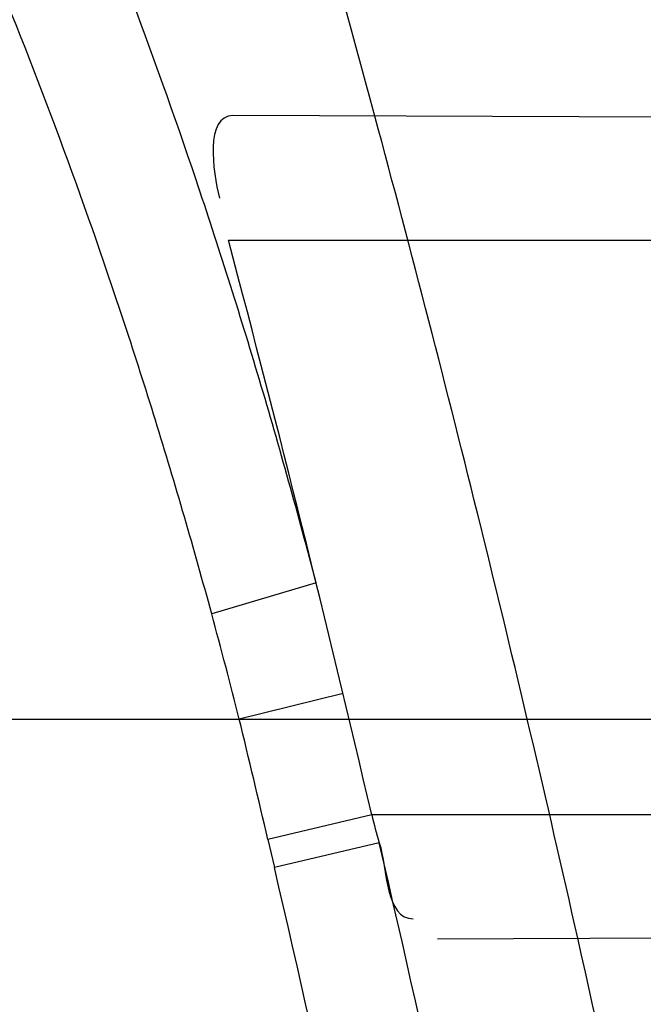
# Model space of a CAD drawing. Header units: millimetres. Extents: x 0 to 297, y 0 to 210.
# Tile 106 of 256: x 145.2056 to 145.217, y 93.2774 to 93.2954. Entities that reach past the tile are written whole.
import ezdxf

# ---------------------------------------------------------------- set-up
doc = ezdxf.new("R2010")
doc.units = ezdxf.units.MM
doc.header["$LTSCALE"] = 16.335
doc.layers.get('0').update_dxf_attribs({"linetype": 'CONTINUOUS'})
for name, color, linetype in [('01_GLOBAL', 7, 'CONTINUOUS'), ('INTFCLR_1', 7, 'CONTINUOUS'), ('INTFCLR_144815', 7, 'CONTINUOUS')]:
    doc.layers.add(name, color=color, linetype=linetype)

msp = doc.modelspace()

# ---------------------------------------------------------------- linework, layer by layer
at = {"color": 7, "linetype": 'Continuous'}
msp.add_circle((145.8748034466, 92.1344639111), 2.66, dxfattribs=at)
at = {"color": 9, "linetype": 'Continuous'}
msp.add_arc((145.8748034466, 92.1344639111), 2.6259090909, 92.9674534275, 177.0325465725, dxfattribs=at)
at = {"layer": '01_GLOBAL', "color": 7, "linetype": 'Continuous'}
msp.add_circle((145.8748034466, 92.1344639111), 2.695, dxfattribs=at)
at = {"layer": 'INTFCLR_1', "color": 9, "linetype": 'Continuous'}
for p, q in [((145.2338381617, 93.2936033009), (145.2095157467, 93.2936882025)), ((145.2094353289, 93.29140961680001), (145.2343878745, 93.29140961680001)), ((145.2110378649, 93.2851468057), (145.209127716, 93.2845830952)), ((145.2115300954, 93.28312386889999), (145.2096322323, 93.2826596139)), ((144.8526077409, 93.2826596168), (145.2232446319, 93.2826596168)), ((145.2120547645, 93.2809096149), (145.2101564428, 93.28045810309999)), ((145.2368313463, 93.2809096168), (145.212054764, 93.2809096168)), ((145.2101564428, 93.28045810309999), (145.2102754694, 93.2799454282)), ((145.2121924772, 93.2803983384), (145.2102754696, 93.2799454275)), ((145.2132580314, 93.2786440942), (145.237300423, 93.2787280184))]:
    msp.add_line(p, q, dxfattribs=at)
at = {"layer": 'INTFCLR_1', "color": 6, "linetype": 'Continuous'}
for centre, radius, start, end in [((144.8596077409, 93.1986596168), 0.4224162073, 270, 90.00000002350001), ((144.8596077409, 93.1986596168), 0.4014439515, 270, 90.00000002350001), ((144.8596077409, 93.1986596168), 0.3650864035, 12.6566595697, 15.0858372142), ((144.8600062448, 93.19866082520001), 0.3615287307, 13.1501060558, 14.8652191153), ((145.2197125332, 93.282698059), 0.0078638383, 193.1455975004, 197.0042349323)]:
    msp.add_arc(centre, radius, start, end, dxfattribs=at)
at = {"layer": 'INTFCLR_1', "color": 9, "linetype": 'Continuous'}
for centre, radius, start, end in [((144.8596077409, 93.1986596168), 0.3650864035, 15.0858372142, 18.3537618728), ((145.1060645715, 93.2565224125), 0.1068148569, 14.1638873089, 15.2305644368), ((144.8610076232, 93.1984840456), 0.358642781, 13.2127445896, 13.5742858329), ((144.8615444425, 93.1986455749), 0.3600521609, 9.3512678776, 13.1239320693), ((144.8615209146, 93.19864553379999), 0.3581053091, 9.3500012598, 13.12215427), ((144.8596077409, 93.1986596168), 0.3650864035, 9.4580410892, 12.6566595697)]:
    msp.add_arc(centre, radius, start, end, dxfattribs=at)
for points, knots in [([(145.235167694, 93.06803805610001), (145.2359987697, 93.0702994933), (145.2376274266, 93.07486591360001), (145.2407305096, 93.0841265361), (145.2457654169, 93.10074899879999), (145.2504341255, 93.12025903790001), (145.2535169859, 93.1376959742), (145.2548129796, 93.1465996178), (145.2554818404, 93.15174935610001), (145.2570256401, 93.1646779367), (145.2586297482, 93.1867687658), (145.2583725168, 93.2128320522), (145.2571603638, 93.229722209), (145.2563978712, 93.2375211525), (145.2558364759, 93.24270819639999), (145.2541019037, 93.2567080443), (145.2501634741, 93.279125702), (145.2444881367, 93.3010123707), (145.2404287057, 93.31400265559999), (145.2389019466, 93.3186491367), (145.2365792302, 93.32549362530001), (145.2313391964, 93.3398030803), (145.2222901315, 93.3608048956), (145.211984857, 93.38064637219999), (145.2048007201, 93.3928589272), (145.2014430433, 93.39829523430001), (145.1992124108, 93.401838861), (145.1931796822, 93.4111586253), (145.1830706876, 93.4254621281), (145.1690288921, 93.44287479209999), (145.1571354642, 93.4559268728), (145.1488272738, 93.46426968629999), (145.1442335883, 93.4686868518), (145.1378598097, 93.47464399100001), (145.1289384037, 93.4824441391), (145.1192814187, 93.4900126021), (145.1131582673, 93.4943666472), (145.1101748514, 93.49636902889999), (145.1077179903, 93.4979464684), (145.1055301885, 93.4992630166), (145.1036031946, 93.50027403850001), (145.1025200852, 93.5007770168), (145.1016575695, 93.50108464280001), (145.1010609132, 93.5012239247), (145.1005598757, 93.50114822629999), (145.1004622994, 93.50067669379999), (145.1007027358, 93.5001554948), (145.1011202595, 93.49943321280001), (145.1017948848, 93.49852402), (145.1026939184, 93.4974154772), (145.1038249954, 93.4961153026), (145.1051758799, 93.49462279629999), (145.106740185, 93.4929397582), (145.1092045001, 93.4903307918), (145.1127127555, 93.4866635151), (145.1192604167, 93.47979277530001), (145.126411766, 93.4720844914), (145.1329263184, 93.4647171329), (145.1369531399, 93.4600323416), (145.143428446, 93.4523417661), (145.1533417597, 93.43987882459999), (145.1663378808, 93.4217466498), (145.175744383, 93.40694421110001), (145.1819029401, 93.3964078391), (145.1860815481, 93.3889972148), (145.1932904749, 93.3754706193), (145.2029180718, 93.35504416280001), (145.209559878, 93.3380139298), (145.212649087, 93.3291841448)], [0, 0, 0, 0, 0.0103790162, 0.0208837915, 0.0420711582, 0.08518389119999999, 0.1071959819, 0.1183353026, 0.1239410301, 0.1295663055, 0.1744258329, 0.2192337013, 0.2417180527, 0.2473539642, 0.2529903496, 0.2641931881, 0.3081223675, 0.3509244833, 0.3614867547, 0.3667496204, 0.3719934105, 0.3926231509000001, 0.4323812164, 0.470412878, 0.488854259, 0.4934078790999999, 0.4979383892, 0.5068921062, 0.5412323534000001, 0.5733304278, 0.6031976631, 0.6172528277, 0.6240454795, 0.630650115, 0.6548352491, 0.6750685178, 0.6834752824, 0.6871962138, 0.6905460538, 0.6960524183, 0.6981915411, 0.6999110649, 0.7012078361, 0.7020914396, 0.7026255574, 0.7031007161, 0.7038824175, 0.7050749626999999, 0.7066970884, 0.7087489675, 0.7112252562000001, 0.7141187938, 0.7174211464, 0.7211233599, 0.729578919, 0.7392839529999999, 0.762009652, 0.7748693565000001, 0.7816473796, 0.7886214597, 0.8181786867, 0.8502212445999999, 0.8846823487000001, 0.8936821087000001, 0.9027944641, 0.9213301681, 0.9597016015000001, 1, 1, 1, 1]), ([(145.1053256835, 93.4996596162), (145.1058354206, 93.4996595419), (145.1084302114, 93.49863302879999), (145.1114097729, 93.4968905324), (145.114679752, 93.49483322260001), (145.1177098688, 93.4928362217), (145.1239326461, 93.4884975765), (145.1337472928, 93.4809600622), (145.1428234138, 93.4731893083), (145.1493077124, 93.4672553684), (145.1539781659, 93.46285851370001), (145.1624222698, 93.4545580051), (145.1745124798, 93.4415729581), (145.1887911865, 93.4242473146), (145.1990766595, 93.4100090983), (145.2052148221, 93.400731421), (145.2074832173, 93.39720574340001), (145.2108964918, 93.3917990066), (145.2181971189, 93.3796576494), (145.2286731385, 93.3599279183), (145.2378781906, 93.33903206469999), (145.2432089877, 93.32479281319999), (145.2455710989, 93.31798419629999), (145.247123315, 93.31336339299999), (145.2512489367, 93.30044977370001), (145.2570185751, 93.2786891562), (145.2610247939, 93.2563880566), (145.262788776, 93.2424626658), (145.2633595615, 93.2373043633), (145.2641347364, 93.22954935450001), (145.2653671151, 93.21275432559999), (145.2656287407, 93.1868333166), (145.2639975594, 93.16486546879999), (145.2624282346, 93.15201095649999), (145.2617481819, 93.1468896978), (145.2604303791, 93.1380345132), (145.2572949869, 93.120689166), (145.2525471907, 93.10128539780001), (145.2474296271, 93.08475977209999), (145.2442749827, 93.0755508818), (145.2426192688, 93.07100993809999), (145.2417743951, 93.0687611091)], [0, 0, 0, 0, 0.0031306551, 0.0166311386, 0.0214593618, 0.0268204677, 0.03892666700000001, 0.0680356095, 0.1027865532, 0.1122690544, 0.1220182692, 0.1421808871, 0.1849821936, 0.2309157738, 0.2799873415, 0.2927705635, 0.2992370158, 0.3057352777, 0.3320402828, 0.3862318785, 0.4428084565, 0.4721382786, 0.4795908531, 0.487069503, 0.5020757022, 0.562848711, 0.6251729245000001, 0.641061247, 0.6490543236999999, 0.6570463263, 0.6889269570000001, 0.7524525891, 0.8160592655, 0.8240370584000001, 0.8319876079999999, 0.8477879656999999, 0.8790177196, 0.9402188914, 0.9703170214, 0.9852457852, 1, 1, 1, 1]), ([(145.2110378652, 93.2851468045), (145.2107132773, 93.28639085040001), (145.2101956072, 93.28824641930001), (145.2094428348, 93.2906961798), (145.2082779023, 93.2942599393), (145.2063434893, 93.2993941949), (145.2040088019, 93.304301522), (145.2022864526, 93.30738193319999), (145.201120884, 93.3093393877), (145.1990158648, 93.3125516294), (145.195682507, 93.31673146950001), (145.1922143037, 93.3199679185), (145.1897525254, 93.3218437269), (145.1880758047, 93.3230187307), (145.1850309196, 93.3248957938), (145.1803315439, 93.3270862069), (145.1758397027, 93.32847468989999), (145.1727290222, 93.3292093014), (145.1705755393, 93.3296585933), (145.1666984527, 93.3303250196), (145.1609704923, 93.3309445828), (145.1551033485, 93.3312440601), (145.1508848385, 93.33134063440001), (145.1484082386, 93.33136940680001), (145.1446183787, 93.331389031), (145.1388781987, 93.3313360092), (145.1311612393, 93.3311718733), (145.1259826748, 93.3310322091), (145.1233763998, 93.3309550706)], [0, 0, 0, 0, 0.0346278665, 0.051871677, 0.0690216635, 0.135606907, 0.1994957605, 0.215141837, 0.2306514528, 0.2608466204, 0.3185308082, 0.3741944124, 0.3880448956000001, 0.4018755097, 0.4293241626, 0.4842905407, 0.5409817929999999, 0.5556132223, 0.5703744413, 0.6002237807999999, 0.6615312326, 0.7254044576, 0.7584008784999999, 0.7751754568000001, 0.7921112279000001, 0.8604747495, 0.9297738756, 1, 1, 1, 1]), ([(145.212649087, 93.3291841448), (145.2158606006, 93.32000478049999), (145.2216925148, 93.3011419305), (145.227244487, 93.2768964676), (145.2299856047, 93.2607035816), (145.2310878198, 93.25306455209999), (145.2317778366, 93.2479244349), (145.2334659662, 93.23376490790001), (145.2350886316, 93.2104154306), (145.2348602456, 93.1869830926), (145.2340091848, 93.1726576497), (145.2336200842, 93.16742997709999), (145.2329629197, 93.1596496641), (145.2311506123, 93.1430826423), (145.226931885, 93.1181043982), (145.2217743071, 93.0973620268), (145.21827327, 93.08545778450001), (145.2168531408, 93.08078963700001), (145.2142959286, 93.0727821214), (145.2088936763, 93.057325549), (145.2002622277, 93.03625645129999), (145.191382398, 93.0181651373), (145.1856550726, 93.0076054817), (145.1835773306, 93.0038810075), (145.1804900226, 92.9984473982), (145.1738400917, 92.9872483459), (145.1632874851, 92.971132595), (145.150351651, 92.9535411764), (145.1410235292, 92.94206533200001), (145.1356460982, 92.935766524), (145.133618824, 92.9334156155), (145.1301975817, 92.9295053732), (145.1238773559, 92.9224693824), (145.116999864, 92.9151404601), (145.1107938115, 92.9086516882), (145.1070749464, 92.9047482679), (145.1041227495, 92.9015610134), (145.102218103, 92.89935461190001), (145.1011689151, 92.89795985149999), (145.1007337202, 92.8972197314), (145.1004699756, 92.8966887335), (145.1005812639, 92.8959977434), (145.1020539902, 92.8962982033), (145.1036740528, 92.8970747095), (145.1066075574, 92.8986606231), (145.1094057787, 92.90044308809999), (145.1117034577, 92.9019742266), (145.1131778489, 92.902988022), (145.1156556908, 92.9047222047), (145.1196186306, 92.9076236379), (145.1251563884, 92.91192845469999), (145.1334349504, 92.9187409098), (145.1408444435, 92.92538609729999), (145.1473278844, 92.9316038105), (145.1519747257, 92.9361897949), (145.1603493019, 92.94482450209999), (145.1722854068, 92.9582894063), (145.1863008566, 92.9761921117), (145.1963364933, 92.9908581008), (145.2023017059, 93.0003963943), (145.2045040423, 93.0040202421), (145.2078179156, 93.0095804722), (145.2148947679, 93.0220651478), (145.2249952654, 93.0423300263), (145.2319439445, 93.0592659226), (145.2351676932, 93.0680380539)], [0, 0, 0, 0, 0.0419354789, 0.08505031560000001, 0.1071497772, 0.1127379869, 0.1183317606, 0.1295131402, 0.1742263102, 0.2191466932, 0.230445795, 0.2361065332, 0.241751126, 0.2641147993, 0.3079545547, 0.3508736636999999, 0.3561840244, 0.3614616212, 0.3719139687, 0.3924297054, 0.4320526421, 0.4700131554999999, 0.4792642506, 0.483852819, 0.4884035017, 0.5062126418, 0.5400088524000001, 0.5714206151, 0.6003317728, 0.6037560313, 0.6071340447, 0.6137178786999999, 0.6261602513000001, 0.6479155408, 0.6570536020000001, 0.6648783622, 0.6711643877, 0.6757843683, 0.6774462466, 0.6786751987, 0.6794900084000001, 0.6799813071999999, 0.6813020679, 0.6842478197, 0.6888651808, 0.6950795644, 0.6987591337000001, 0.70073729, 0.7027989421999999, 0.7117993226, 0.7219139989, 0.7330405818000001, 0.7580265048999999, 0.7648041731, 0.7717766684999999, 0.7861782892, 0.816667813, 0.8493175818, 0.8841610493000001, 0.8932352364, 0.8978283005, 0.9024468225, 0.9211469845, 0.9596997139, 1, 1, 1, 1]), ([(145.209127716, 93.2845830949), (145.2088054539, 93.2857686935), (145.2082915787, 93.2875368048), (145.2075456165, 93.28987044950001), (145.2063914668, 93.2932686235), (145.2044765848, 93.2981663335), (145.2021751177, 93.30284231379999), (145.2004808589, 93.3057782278), (145.1993330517, 93.3076469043), (145.1972592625, 93.3107173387), (145.1939810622, 93.3147146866), (145.1905859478, 93.31780843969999), (145.1881783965, 93.3196057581), (145.1865366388, 93.3207349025), (145.1835551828, 93.32254156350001), (145.1789624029, 93.32465709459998), (145.1745789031, 93.3260111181), (145.1715428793, 93.3267336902), (145.1694416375, 93.3271791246), (145.1656596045, 93.3278432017), (145.1600743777, 93.3284819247), (145.1543529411, 93.32881810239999), (145.1502395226, 93.328948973), (145.1478249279, 93.3289995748), (145.1441300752, 93.3290536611), (145.1385330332, 93.3290588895), (145.1310068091, 93.32898131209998), (145.1259556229, 93.32890172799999), (145.1234130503, 93.32885734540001)], [0, 0, 0, 0, 0.0341067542, 0.0511005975, 0.068008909, 0.1337310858, 0.1969343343, 0.2124407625, 0.2278215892, 0.257805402, 0.3152480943, 0.3708921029, 0.3847695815, 0.3986396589, 0.4261925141, 0.481455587, 0.5385040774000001, 0.553232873, 0.5680896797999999, 0.5981246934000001, 0.6597952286, 0.7240152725, 0.7571801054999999, 0.774039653, 0.7910593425, 0.8597607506, 0.9294066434, 1, 1, 1, 1]), ([(145.1053256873, 92.89765960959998), (145.1051880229, 92.89765962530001), (145.1048509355, 92.897726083), (145.1048682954, 92.89833203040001), (145.1052289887, 92.89895544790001), (145.1058526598, 92.8998820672), (145.1068032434, 92.9010353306), (145.1086356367, 92.9031125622), (145.110803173, 92.9053838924), (145.113215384, 92.90786955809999), (145.1159839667, 92.9106973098), (145.1217014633, 92.91652117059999), (145.1287122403, 92.92380461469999), (145.1351564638, 92.9308006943), (145.1386445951, 92.9346890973), (145.1407113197, 92.9370268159), (145.1461908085, 92.9432875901), (145.1556953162, 92.95469486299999), (145.1688811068, 92.972191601), (145.1796415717, 92.9882287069), (145.1864241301, 92.99937733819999), (145.1895721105, 93.0047852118), (145.1916900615, 93.00849100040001), (145.1975256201, 93.0189931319), (145.2065751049, 93.0369888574), (145.2153782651, 93.057964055), (145.2208882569, 93.0733543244), (145.2234958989, 93.0813260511), (145.2249438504, 93.0859728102), (145.2285119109, 93.09781736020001), (145.2337695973, 93.1184588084), (145.2380725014, 93.143329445), (145.2399207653, 93.159825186), (145.2405908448, 93.1675708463), (145.2409875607, 93.1727748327), (145.241855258, 93.1870348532), (145.2420882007, 93.2103641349), (145.2404334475, 93.2336088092), (145.2387124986, 93.2477021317), (145.238008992, 93.2528187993), (145.2368850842, 93.26042393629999), (145.2340893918, 93.2765480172), (145.2284266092, 93.3006887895), (145.222482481, 93.3194563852), (145.2192099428, 93.32858819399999)], [0, 0, 0, 0, 0.0008731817, 0.001718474, 0.0032338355, 0.0055641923, 0.008732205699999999, 0.0127298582, 0.0231213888, 0.0286463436, 0.0346993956, 0.04822263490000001, 0.0804125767, 0.0988155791, 0.1085508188, 0.1135449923, 0.1186070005, 0.1613231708, 0.2076862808, 0.2575123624, 0.2837454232, 0.2904461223, 0.2972015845, 0.3108183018, 0.3666504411, 0.4248609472, 0.4549769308, 0.4703146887, 0.4780576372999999, 0.4858477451, 0.5487776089, 0.6130123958, 0.6457680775, 0.6540347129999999, 0.6623246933, 0.6788711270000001, 0.74464742, 0.8101273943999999, 0.8265053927, 0.8346996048, 0.8428861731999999, 0.8752668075, 0.9384714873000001, 1, 1, 1, 1]), ([(145.2262257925, 93.283362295), (145.2259386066, 93.2845968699), (145.2252794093, 93.28702246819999), (145.2242508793, 93.2899776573), (145.2233119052, 93.29226164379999), (145.2223155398, 93.29445346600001), (145.2209505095, 93.2970503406), (145.2194059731, 93.2994822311), (145.2180794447, 93.3012885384), (145.2160836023, 93.30375558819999), (145.2138302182, 93.3059536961), (145.2113612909, 93.3077814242), (145.2097132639, 93.3088695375), (145.2067276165, 93.3105165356), (145.2035056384, 93.3116834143), (145.2006630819, 93.3123595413), (145.1987069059, 93.3127392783), (145.1951591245, 93.31320014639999), (145.1920721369, 93.3132709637), (145.1899989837, 93.31321404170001)], [0, 0, 0, 0, 0.0736783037, 0.1459642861, 0.18172594, 0.2171910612, 0.2858878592, 0.3520712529, 0.3844359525, 0.4161009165, 0.5365327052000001, 0.5657771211, 0.5946184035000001, 0.6512644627, 0.7636610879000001, 0.7922337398, 0.8211066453, 0.8794481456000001, 1, 1, 1, 1]), ([(145.2232446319, 93.2826596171), (145.2229590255, 93.28374565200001), (145.2223062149, 93.28588075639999), (145.2212944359, 93.2884732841), (145.2203751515, 93.2904774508), (145.2193969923, 93.2924067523), (145.2180584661, 93.29469376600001), (145.2165527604, 93.2968283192), (145.2152622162, 93.29841407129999), (145.2133050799, 93.3006018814), (145.2111104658, 93.3025354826), (145.2087304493, 93.3041365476), (145.2071293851, 93.3051011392), (145.2042227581, 93.3065657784), (145.2011135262, 93.3075989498), (145.1983731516, 93.308209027), (145.1964821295, 93.3085520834), (145.1930558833, 93.3089807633), (145.1900775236, 93.30906143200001), (145.1880752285, 93.3090264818)], [0, 0, 0, 0, 0.0701429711, 0.1392985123, 0.1736599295, 0.2078369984, 0.2743812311, 0.3389829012, 0.370778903, 0.4020358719, 0.5223382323, 0.5518983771, 0.5811774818, 0.6390375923, 0.7549036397, 0.7844765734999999, 0.8144030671, 0.8749126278, 1, 1, 1, 1])]:
    msp.add_open_spline(points, degree=3, knots=knots, dxfattribs=at)
at = {"layer": 'INTFCLR_1', "color": 6, "linetype": 'Continuous'}
for points, knots in [([(145.1350652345, 93.4996596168), (145.1342109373, 93.4996596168), (145.1357546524, 93.496718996), (145.1370803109, 93.4950968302), (145.1392467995, 93.49225027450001), (145.1419201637, 93.4890306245), (145.145337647, 93.4849215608), (145.149332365, 93.4801497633), (145.1536170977, 93.4749597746), (145.1578478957, 93.4697443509), (145.1617862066, 93.46477665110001), (145.1654017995, 93.46011427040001), (145.1686896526, 93.45577766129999), (145.1716611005, 93.4517737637), (145.1743369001, 93.4480934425), (145.176743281, 93.4447208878), (145.1789048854, 93.4416366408), (145.1808385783, 93.4388324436), (145.1825660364, 93.4362898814), (145.1841084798, 93.43398792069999), (145.185490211, 93.43189981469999), (145.1867189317, 93.4300221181), (145.1878098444, 93.42833769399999), (145.1887779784, 93.42682907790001), (145.1896459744, 93.4254651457), (145.1906214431, 93.4239206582), (145.191753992, 93.4221107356), (145.1928766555, 93.42029359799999), (145.1938510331, 93.4187005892), (145.1946912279, 93.4173162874), (145.1956155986, 93.415780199), (145.1966371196, 93.4140663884), (145.1977643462, 93.41215452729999), (145.1990081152, 93.4100186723), (145.2003754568, 93.4076384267), (145.201880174, 93.4049787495), (145.2035347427, 93.4020034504), (145.2053542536, 93.39866660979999), (145.2073580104, 93.3949100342), (145.2095596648, 93.3906775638), (145.2119715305, 93.3859042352), (145.214608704, 93.3805105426), (145.2174929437, 93.37438539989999), (145.220642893, 93.36739491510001), (145.2240752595, 93.35936816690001), (145.227802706, 93.35009965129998), (145.2318351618, 93.3392957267), (145.2361179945, 93.3267082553), (145.2403681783, 93.3126841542), (145.2442872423, 93.297814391), (145.2476657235, 93.2827730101), (145.2504753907, 93.2676905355), (145.2527156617, 93.25262667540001), (145.2543982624, 93.2375790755), (145.2555287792, 93.22258324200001), (145.256117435, 93.20762456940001), (145.2561708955, 93.1927266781), (145.2556951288, 93.17787585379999), (145.2546936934, 93.16307401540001), (145.2531693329, 93.1483330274), (145.2511191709, 93.1336232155), (145.2485428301, 93.1189642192), (145.2454275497, 93.1043242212), (145.2417708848, 93.0897217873), (145.2376203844, 93.07535951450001), (145.2332204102, 93.06193527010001), (145.2288852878, 93.0500177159), (145.2248596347, 93.0398394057), (145.2211587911, 93.03109336), (145.2177663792, 93.0235207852), (145.2146668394, 93.01692434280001), (145.2118379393, 93.01114230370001), (145.2092594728, 93.0060543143), (145.2069119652, 93.0015625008), (145.2047820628, 92.99759337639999), (145.2028538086, 92.9940827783), (145.2011073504, 92.9909675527), (145.1995253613, 92.98819559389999), (145.1980916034, 92.985722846), (145.1967959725, 92.9835200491), (145.1956290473, 92.9815607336), (145.1945782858, 92.97981554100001), (145.1936278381, 92.9782521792), (145.1927650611, 92.97684539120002), (145.1919665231, 92.9755535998), (145.1911689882, 92.97427311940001), (145.1903111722, 92.9729060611), (145.1893416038, 92.97137374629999), (145.1882509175, 92.9696663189), (145.1870226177, 92.9677633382), (145.1856376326, 92.96564257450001), (145.1840803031, 92.96328767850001), (145.1823329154, 92.9606826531), (145.1803729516, 92.95780619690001), (145.1781781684, 92.9546380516), (145.1757236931, 92.9511600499), (145.1729902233, 92.94736262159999), (145.1699514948, 92.94322961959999), (145.1665806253, 92.9387466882), (145.1628687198, 92.93392583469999), (145.1588145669, 92.9287817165), (145.1544498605, 92.9233761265), (145.149996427, 92.9179675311), (145.1458273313, 92.912982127), (145.1422457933, 92.9086810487), (145.1394492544, 92.9053205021), (145.1371773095, 92.9023512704), (145.1358081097, 92.9006787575), (145.134193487, 92.8976596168), (145.1350652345, 92.8976596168)], [0, 0, 0, 0, 0.0038604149, 0.007501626, 0.0124785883, 0.0188917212, 0.0268498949, 0.0364677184, 0.0470694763, 0.05724446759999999, 0.0668187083, 0.0757144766, 0.08390537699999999, 0.0914099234, 0.09824517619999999, 0.1044667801, 0.1101313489, 0.1152642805, 0.1198589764, 0.1240215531, 0.1277856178, 0.1311734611, 0.1341617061, 0.1368541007, 0.1392736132, 0.1414672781, 0.1451087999, 0.148921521, 0.1511192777, 0.1535471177, 0.1562389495, 0.1592204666, 0.1625628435, 0.1662680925, 0.1703891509, 0.1749670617, 0.1800766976, 0.185772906, 0.1921414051, 0.1993155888, 0.2073311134, 0.2163077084, 0.2264451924, 0.2379233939, 0.2509534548, 0.2658909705, 0.2830621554, 0.3030578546, 0.3259639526, 0.3492662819, 0.3725305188, 0.395610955, 0.4185782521, 0.4413347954, 0.4640172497, 0.4865192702, 0.5089682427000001, 0.5313242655, 0.5536477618, 0.5759939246, 0.5982772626, 0.6207472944, 0.6432362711, 0.6658996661, 0.6887559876, 0.7107777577, 0.7297237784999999, 0.7460531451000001, 0.7602331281, 0.7726347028, 0.7835467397, 0.7931663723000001, 0.8017211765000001, 0.8093215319, 0.8160683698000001, 0.8220757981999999, 0.8274205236, 0.83220661, 0.8364980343, 0.8403367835, 0.8437547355, 0.8468031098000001, 0.8495420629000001, 0.8520223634, 0.8542604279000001, 0.8564046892, 0.8588391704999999, 0.8615533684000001, 0.8645986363, 0.8679945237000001, 0.8717882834, 0.8760445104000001, 0.8807522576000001, 0.8859628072, 0.8917731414, 0.8981681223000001, 0.9051985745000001, 0.9129160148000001, 0.9213486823, 0.930543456, 0.9404096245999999, 0.9509435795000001, 0.9619432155, 0.9720502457, 0.9803711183, 0.9870628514, 0.9922716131, 0.9960607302, 1, 1, 1, 1]), ([(145.1350652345, 92.8976596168), (145.1360387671, 92.8976596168), (145.1377271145, 92.8987973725), (145.1403228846, 92.9003600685), (145.1432989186, 92.90252257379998), (145.1469787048, 92.9053401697), (145.1513602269, 92.908937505), (145.156189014, 92.9131306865), (145.1610884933, 92.9176135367), (145.16571304, 92.9220446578), (145.1699506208, 92.9262668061), (145.1738079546, 92.93025140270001), (145.1773032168, 92.9339784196), (145.1804624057, 92.93744342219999), (145.1833068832, 92.9406452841), (145.1858602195, 92.9435862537), (145.1881553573, 92.9462860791), (145.1902110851, 92.9487505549), (145.1920499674, 92.95099242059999), (145.1936917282, 92.95302517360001), (145.195161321, 92.95487020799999), (145.1964960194, 92.95656687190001), (145.197810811, 92.9582571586), (145.1992115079, 92.9600798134), (145.2006985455, 92.9620412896), (145.2021699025, 92.9640097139), (145.203615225, 92.9659689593), (145.2051191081, 92.96803560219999), (145.2067839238, 92.9703578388), (145.2086446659, 92.97299707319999), (145.2107239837, 92.976003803), (145.2130437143, 92.9794328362), (145.2156231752, 92.9833409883), (145.2184823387, 92.9877982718), (145.2216518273, 92.99290263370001), (145.2251614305, 92.9987667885), (145.229038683, 93.00552838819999), (145.2333125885, 93.0133695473), (145.2380078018, 93.0225036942), (145.2431555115, 93.03325044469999), (145.2486552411, 93.04576276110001), (145.2541538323, 93.05964751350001), (145.2592951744, 93.0742866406), (145.2638614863, 93.0891255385), (145.2678132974, 93.10401926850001), (145.2711637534, 93.1189518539), (145.2739112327, 93.1338443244), (145.2760779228, 93.14873712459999), (145.2776685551, 93.1635668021), (145.2786982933, 93.17835697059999), (145.2791763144, 93.1930929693), (145.2791102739, 93.20777733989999), (145.2785051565, 93.2224188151), (145.2773642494, 93.2370081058), (145.2756872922, 93.2515514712), (145.2734729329, 93.2660467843), (145.2707211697, 93.28047186), (145.2674209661, 93.2948590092), (145.2635667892, 93.3091902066), (145.259139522, 93.3234820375), (145.254151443, 93.33766185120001), (145.2488018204, 93.351194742), (145.2434345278, 93.3634522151), (145.238408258, 93.3740016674), (145.2338248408, 93.38297495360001), (145.2296571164, 93.3906774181), (145.2258775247, 93.3973229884), (145.2224553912, 93.4030908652), (145.2193628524, 93.40811759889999), (145.216567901, 93.41251817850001), (145.2140471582, 93.4163762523), (145.2117761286, 93.4197682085), (145.209737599, 93.422748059), (145.2079066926, 93.42537326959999), (145.20627007, 93.4276809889), (145.2048016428, 93.4297213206), (145.203482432, 93.43153041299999), (145.202221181, 93.4332394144), (145.2009100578, 93.4349957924), (145.1994654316, 93.43690657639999), (145.1979774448, 93.438847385), (145.1964846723, 93.44076776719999), (145.1949729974, 93.4426876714), (145.1933137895, 93.4447656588), (145.1914604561, 93.4470505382), (145.1893845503, 93.4495659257), (145.1870661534, 93.45232249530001), (145.1844777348, 93.45533473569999), (145.1815962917, 93.45861035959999), (145.1783918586, 93.4621590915), (145.174841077, 93.46597939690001), (145.1709238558, 93.47006182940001), (145.1666153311, 93.47439075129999), (145.1619164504, 93.47892812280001), (145.1569054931, 93.4835493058), (145.1519289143, 93.48790146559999), (145.1473729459, 93.4916672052), (145.1435388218, 93.4946187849), (145.1404516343, 93.4968744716), (145.1377826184, 93.49848721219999), (145.1360568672, 93.4996596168), (145.1350652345, 93.4996596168)], [0, 0, 0, 0, 0.0042187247, 0.0081401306, 0.0133978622, 0.0200459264, 0.0282638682, 0.0379443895, 0.0477615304, 0.05703690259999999, 0.0656973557, 0.0736821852, 0.0810680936, 0.0878383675, 0.0940009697, 0.0996271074, 0.1047154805, 0.1093563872, 0.1135342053, 0.1172803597, 0.1206792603, 0.1237557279, 0.1266349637, 0.1299589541, 0.1337168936, 0.1373013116, 0.1406085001, 0.1442672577, 0.148377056, 0.1529904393, 0.1582606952, 0.164218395, 0.1709303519, 0.1785521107, 0.1871652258, 0.1969659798, 0.2081658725, 0.2209392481, 0.2356613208, 0.2526660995, 0.2725685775, 0.2948769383, 0.3173640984, 0.3397873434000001, 0.3621386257, 0.3841211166, 0.4060891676, 0.4277469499, 0.4493218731, 0.470705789, 0.4919793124, 0.5131981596, 0.5343255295, 0.5554668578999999, 0.5765984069, 0.5977513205, 0.6189954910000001, 0.6402209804, 0.6617015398, 0.6832900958, 0.7050415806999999, 0.7268239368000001, 0.7463339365, 0.7630160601, 0.7774553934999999, 0.7899931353, 0.8009638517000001, 0.8105830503, 0.8190545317, 0.8265380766, 0.8331730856, 0.8390248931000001, 0.8442268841, 0.8488182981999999, 0.8528943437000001, 0.8564866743, 0.8597116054, 0.8625968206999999, 0.8656908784, 0.8692094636, 0.8729771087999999, 0.8762884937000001, 0.879749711, 0.8835661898, 0.8878115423, 0.8924986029, 0.8976989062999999, 0.9034198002, 0.9097088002, 0.9166034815, 0.9241390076, 0.9323094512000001, 0.9411199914, 0.9506041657, 0.9606137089, 0.9706541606, 0.9792553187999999, 0.9862062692, 0.9916647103, 0.9957028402, 1, 1, 1, 1])]:
    msp.add_open_spline(points, degree=3, knots=knots, dxfattribs=at)
for points in [[(145.2095157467, 93.2936882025), (145.2090072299, 93.2936899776), (145.2091422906, 93.2926736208), (145.2092727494, 93.29218212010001)], [(145.2121924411, 93.28039832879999), (145.2123409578, 93.27991285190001), (145.2123071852, 93.2790064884), (145.2128148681, 93.27900826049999)]]:
    msp.add_open_spline(points, degree=3, dxfattribs=at)
at = {"layer": 'INTFCLR_144815', "color": 6, "linetype": 'Continuous'}
for radius in [0.4466793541, 0.4256665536]:
    msp.add_circle((144.8596077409, 93.1986596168), radius, dxfattribs=at)
for radius, start, end in [(0.6157754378, 313.9937911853, 154.5150993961), (0.5947754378, 312.9543589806, 154.5144414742), (0.5751005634, 282.2440355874, 71.2863570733), (0.4537777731, 308.490992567, 51.50900743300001), (0.4747905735, 316.9838592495, 43.0161407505), (0.4480128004, 313.9992414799, 46.00075850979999)]:
    msp.add_arc((144.8596077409, 93.1986596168), radius, start, end, dxfattribs=at)
at = {"layer": 'INTFCLR_144815', "color": 9, "linetype": 'Continuous'}
for centre, radius, start, end in [((144.8596077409, 93.1986596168), 0.5712784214, 292.4997540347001, 54.0964566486), ((144.8596102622, 93.19866079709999), 0.5153523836, 292.4997540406, 54.09645665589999), ((144.8596257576, 93.1986639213), 0.5066391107, 311.2505121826, 48.7494878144), ((144.859607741, 93.1986596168), 0.4617768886, 314.0862202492, 45.9137797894), ((144.8596077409, 93.1986596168), 0.450734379, 313.8592910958, 46.1407088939), ((144.8596077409, 93.1986596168), 0.4477854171, 314.0319604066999, 45.9680396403)]:
    msp.add_arc(centre, radius, start, end, dxfattribs=at)
at = {"layer": 'INTFCLR_144815', "color": 6, "linetype": 'Continuous'}
for points, knots in [([(145.2825648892, 93.1986596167), (145.2825648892, 93.2008594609), (145.282532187, 93.2052597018), (145.2823850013, 93.21185978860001), (145.2821395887, 93.21845988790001), (145.2817957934, 93.22506001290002), (145.2813534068, 93.23166003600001), (145.2808121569, 93.23825992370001), (145.280171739, 93.24485936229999), (145.2794317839, 93.2514581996), (145.2785919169, 93.2580559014), (145.2776516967, 93.26465215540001), (145.2766107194, 93.271246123), (145.2754685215, 93.27783720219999), (145.2742247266, 93.2844241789), (145.2728788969, 93.2910061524), (145.2714307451, 93.2975814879), (145.2698799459, 93.3041488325), (145.2682264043, 93.31070599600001), (145.2664700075, 93.317251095), (145.2646109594, 93.3237813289), (145.2626494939, 93.33029415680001), (145.260586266, 93.33678604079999), (145.2584220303, 93.3432536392), (145.2561580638, 93.3496926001), (145.2537958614, 93.3560986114), (145.2513375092, 93.3624664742), (145.2487855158, 93.3687907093), (145.2461430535, 93.37506509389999), (145.243413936, 93.3812828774), (145.2406027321, 93.38743667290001), (145.2377148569, 93.39351842), (145.2347566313, 93.3995194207), (145.2317353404, 93.40543037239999), (145.2286592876, 93.41124140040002), (145.2255378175, 93.4169421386), (145.2223813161, 93.42252182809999), (145.2192011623, 93.4279694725), (145.2160096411, 93.4332740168), (145.2128197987, 93.4384245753), (145.2096452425, 93.4434106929), (145.2064998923, 93.4482226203), (145.2033976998, 93.4528515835), (145.2003523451, 93.4572900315), (145.1973769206, 93.4615318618), (145.1944836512, 93.4655725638), (145.1916836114, 93.46940935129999), (145.1889866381, 93.47304103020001), (145.1864013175, 93.4764677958), (145.1839350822, 93.4796909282), (145.1815937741, 93.4827132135), (145.1793814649, 93.48553902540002), (145.1773002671, 93.4881744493), (145.1753509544, 93.49062643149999), (145.1735333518, 93.4929022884), (145.1718468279, 93.4950091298), (145.1702903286, 93.49695386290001), (145.168862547, 93.49874305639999), (145.1675620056, 93.5003828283), (145.1663872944, 93.5018788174), (145.1653367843, 93.5032358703), (145.1644092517, 93.5044595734), (145.1636017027, 93.5055518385), (145.1629160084, 93.5065249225), (145.1623391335, 93.5073583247), (145.1618093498, 93.5082894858), (145.161227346, 93.5089558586), (145.1612445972, 93.5101538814), (145.1615550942, 93.5101594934)], [0, 0, 0, 0, 0.0193188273, 0.0386418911, 0.05797372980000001, 0.0773181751, 0.0966800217, 0.1160624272, 0.1354702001, 0.1549057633, 0.1743738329, 0.1938759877, 0.2134167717, 0.2329964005, 0.2526187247, 0.2722829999, 0.2919923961, 0.3117443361, 0.3315407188, 0.3513772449, 0.37125414, 0.391164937, 0.4111075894, 0.4310729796, 0.4510561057, 0.4710451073, 0.4910305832, 0.5109984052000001, 0.5309330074, 0.5508166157, 0.5706284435, 0.590344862, 0.6099392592, 0.6293819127, 0.6486401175, 0.6676780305, 0.6864570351, 0.7049360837, 0.7230721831, 0.7408210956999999, 0.7581383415, 0.7749801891, 0.7913047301, 0.8070730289, 0.822250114, 0.8368060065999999, 0.8507161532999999, 0.8639624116, 0.8765312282, 0.8884132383, 0.8996029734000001, 0.9101049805, 0.9199296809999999, 0.9290934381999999, 0.9376135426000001, 0.9455077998, 0.9527934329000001, 0.9594885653, 0.9656100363, 0.9711731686, 0.9761922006, 0.9806816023, 0.9846553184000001, 0.9881278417, 0.9911127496, 0.9936230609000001, 0.9972727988, 1, 1, 1, 1]), ([(145.1715348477, 92.8871597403), (145.1712150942, 92.887165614), (145.1712119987, 92.888398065), (145.1717859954, 92.8890887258), (145.1723169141, 92.8900495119), (145.1728921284, 92.8909093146), (145.1735763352, 92.8919125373), (145.1743814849, 92.8930382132), (145.17530592, 92.89429876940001), (145.1763525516, 92.89569628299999), (145.1775225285, 92.8972363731), (145.1788179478, 92.8989246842), (145.1802417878, 92.90076905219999), (145.1817966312, 92.902777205), (145.1834827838, 92.9049546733), (145.1852973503, 92.907303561), (145.1872357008, 92.90982438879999), (145.189295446, 92.9125211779), (145.1914790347, 92.9154049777), (145.1937896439, 92.9184888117), (145.1962240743, 92.9217782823), (145.1987743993, 92.92527328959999), (145.2014309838, 92.9289717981), (145.2041860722, 92.9328747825), (145.2070298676, 92.9369806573), (145.2099514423, 92.9412863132), (145.2129388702, 92.94578706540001), (145.215979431, 92.95047669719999), (145.2190598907, 92.95534762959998), (145.2221667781, 92.9603911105), (145.2252866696, 92.9655974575), (145.2284064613, 92.9709563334), (145.2315136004, 92.9764570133), (145.2345962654, 92.98208862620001), (145.2376434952, 92.98784036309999), (145.2406452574, 92.99370162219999), (145.2435925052, 92.99966217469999), (145.2464771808, 93.005712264), (145.2492921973, 93.01184268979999), (145.2520314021, 93.01804486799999), (145.2546894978, 93.0243108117), (145.2572619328, 93.0306330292), (145.2597453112, 93.03700571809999), (145.2621317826, 93.0434101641), (145.2644188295, 93.0498389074), (145.2666074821, 93.05629353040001), (145.2687002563, 93.0627819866), (145.2706975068, 93.0693065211), (145.2725965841, 93.0758590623), (145.2743963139, 93.08243582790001), (145.2760946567, 93.0890285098), (145.2776905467, 93.0956308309), (145.2791843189, 93.1022416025), (145.2805765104, 93.10886063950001), (145.2818676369, 93.1154879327), (145.2830580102, 93.12212274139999), (145.2841477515, 93.12876325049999), (145.2851369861, 93.1354072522), (145.2860260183, 93.1420534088), (145.2868152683, 93.14870134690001), (145.2875051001, 93.1553505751), (145.2880958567, 93.16200073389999), (145.2885878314, 93.1686513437), (145.2889813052, 93.17530234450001), (145.289276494, 93.18195348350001), (145.2894735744, 93.1886048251), (145.2895726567, 93.1952561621), (145.2895738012, 93.20190757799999), (145.2894770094, 93.20855889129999), (145.2892822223, 93.2152102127), (145.2889893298, 93.2218613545), (145.2885981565, 93.228512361), (145.2881084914, 93.23516293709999), (145.2875200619, 93.2418129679), (145.2868325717, 93.24846205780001), (145.2860456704, 93.2551099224), (145.2851589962, 93.26175603), (145.2841721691, 93.2683997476), (145.2830848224, 93.2750402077), (145.2818965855, 93.2816764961), (145.2806070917, 93.2883076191), (145.2792161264, 93.2949318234), (145.2777236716, 93.3015466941), (145.27612979, 93.30814986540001), (145.2744344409, 93.314739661), (145.2726374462, 93.3213150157), (145.2707388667, 93.3278740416), (145.2687392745, 93.3344133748), (145.2666397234, 93.34092869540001), (145.2644415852, 93.34741542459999), (145.2621464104, 93.3538691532), (145.2597562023, 93.3602849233), (145.2572735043, 93.3666571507), (145.2547014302, 93.37297970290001), (145.2520437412, 93.3792458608), (145.2493049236, 93.3854482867), (145.2464902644, 93.3915790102), (145.2436059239, 93.39762942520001), (145.240658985, 93.4035903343), (145.2376574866, 93.4094520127), (145.2346104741, 93.4152042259), (145.231527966, 93.4208363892), (145.2284209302, 93.42633767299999), (145.2253011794, 93.4316972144), (145.2221812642, 93.4369042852), (145.2190742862, 93.44194854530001), (145.2159936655, 93.44682031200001), (145.2129528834, 93.4515108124), (145.209965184, 93.45601244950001), (145.207043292, 93.4603189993), (145.2041991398, 93.4644257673), (145.2014436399, 93.4683296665), (145.1987864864, 93.47202925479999), (145.1962360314, 93.47552468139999), (145.1937992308, 93.47881756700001), (145.1914816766, 93.48191080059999), (145.1892876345, 93.484808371), (145.1872201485, 93.487515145), (145.1852811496, 93.49003667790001), (145.1834716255, 93.49237897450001), (145.1817917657, 93.4945483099), (145.1802410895, 93.4965510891), (145.1788186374, 93.4983936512), (145.1775230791, 93.5000821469), (145.1763528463, 93.5016225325), (145.1753062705, 93.5030200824), (145.1743814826, 93.5042807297), (145.1735770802, 93.50540657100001), (145.1728902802, 93.5064096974), (145.1723225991, 93.507270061), (145.1718630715, 93.5080606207), (145.171402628, 93.5088026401), (145.1710534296, 93.51015065), (145.1715348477, 93.5101594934)], [0, 0, 0, 0, 0.0014103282, 0.0032894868, 0.0045784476, 0.006109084, 0.0078878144, 0.009921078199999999, 0.0122159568, 0.0147800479, 0.0176210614, 0.0207450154, 0.0241645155, 0.0278962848, 0.0319450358, 0.0363094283, 0.0409856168, 0.0459681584, 0.0512740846, 0.0569372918, 0.0629614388, 0.06932079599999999, 0.0760170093, 0.0830428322, 0.09038864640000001, 0.09804223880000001, 0.1059886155, 0.1142106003, 0.1226891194, 0.1314036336, 0.1403327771, 0.1494548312, 0.1587482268, 0.1681920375, 0.1777662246, 0.1874518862, 0.1972313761, 0.2070885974, 0.2170088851, 0.2269790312, 0.2369874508, 0.247023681, 0.2570780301, 0.2671479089, 0.2771627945, 0.2871678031, 0.297203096, 0.3072268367, 0.3172573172, 0.3272873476, 0.3372951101, 0.3472786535, 0.3572404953, 0.3671820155, 0.3771057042, 0.38701475, 0.3969071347, 0.4067804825, 0.4166362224, 0.4264761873, 0.4363022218, 0.4461151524, 0.4559173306, 0.4657100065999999, 0.4754958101, 0.4852761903, 0.4950537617, 0.5048299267, 0.514607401, 0.5243876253, 0.5341732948, 0.5439658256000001, 0.5537677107, 0.5635801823, 0.5734055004, 0.5832449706, 0.5931003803, 0.6029729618, 0.6128636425, 0.6227732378, 0.6327028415, 0.6426530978, 0.6526214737, 0.6626060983, 0.6726078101, 0.6826271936, 0.6926651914, 0.7027189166, 0.7127821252, 0.7228511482, 0.7329216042, 0.7429877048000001, 0.7530428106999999, 0.7630790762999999, 0.7730874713, 0.7830577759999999, 0.7929782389, 0.8028356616, 0.8126154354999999, 0.8223014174, 0.8318761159, 0.8413205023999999, 0.8506146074, 0.8597374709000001, 0.8686675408, 0.8773831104, 0.8858627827, 0.8940860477, 0.9020337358, 0.9096886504, 0.9170358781, 0.9240630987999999, 0.9307608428, 0.9371226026, 0.9431446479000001, 0.9488258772, 0.9541674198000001, 0.9591725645, 0.9638462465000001, 0.9681947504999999, 0.9722253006, 0.9759458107, 0.979364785, 0.9824904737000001, 0.9853313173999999, 0.9878955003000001, 0.9901906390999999, 0.9922241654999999, 0.994002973, 0.9955336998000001, 0.9968227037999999, 0.9978766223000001, 1, 1, 1, 1]), ([(145.1421340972, 93.4996596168), (145.141854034, 93.4996596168), (145.1417650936, 93.498601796), (145.1424894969, 93.4977698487), (145.143367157, 93.4962691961), (145.1447612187, 93.49448485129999), (145.1465613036, 93.492177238), (145.148808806, 93.4894292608), (145.15150356, 93.48616244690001), (145.1546511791, 93.4823613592), (145.1582867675, 93.4779389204), (145.1624048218, 93.4728576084), (145.16699477, 93.4670702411), (145.1720315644, 93.46053863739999), (145.1774486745, 93.4532686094), (145.1831935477, 93.445241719), (145.1891616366, 93.4365115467), (145.19527173, 93.4271030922), (145.2014126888, 93.41709921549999), (145.2074988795, 93.4065585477), (145.2134387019, 93.39557045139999), (145.2191667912, 93.3841990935), (145.2246200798, 93.3725257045), (145.2297609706, 93.360599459), (145.2345518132, 93.3484875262), (145.2389754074, 93.3362234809), (145.2430148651, 93.3238532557), (145.246661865, 93.31140872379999), (145.2499164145, 93.2989040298), (145.2527714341, 93.2863849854), (145.2552383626, 93.273827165), (145.2573125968, 93.2612798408), (145.2590034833, 93.2487156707), (145.2603109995, 93.2361743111), (145.2612405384, 93.2236464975), (145.2617956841, 93.2111436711), (145.2619187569, 93.2028180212), (145.2619187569, 93.198659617)], [0, 0, 0, 0, 0.0025344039, 0.005901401, 0.0109295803, 0.0177704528, 0.0265540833, 0.0373505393, 0.04991676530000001, 0.0648695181, 0.0820131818, 0.1017234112, 0.1240566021, 0.1488553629, 0.1763609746, 0.2060970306, 0.2381748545, 0.2720515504, 0.3076064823, 0.3443876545, 0.3821831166, 0.4206251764, 0.4595934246, 0.4987613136, 0.5381325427, 0.5774437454, 0.6167240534, 0.6558745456, 0.6947773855, 0.7336358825, 0.7720551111, 0.8105726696, 0.8487051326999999, 0.8867612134, 0.9246626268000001, 0.9623689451, 1, 1, 1, 1]), ([(145.1816919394, 93.4996596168), (145.1813689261, 93.4996596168), (145.181354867, 93.4984164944), (145.1818990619, 93.4977049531), (145.1824036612, 93.4967241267), (145.1829511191, 93.4958450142), (145.1836029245, 93.49481997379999), (145.1843702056, 93.4936699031), (145.1852510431, 93.4923828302), (145.1862478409, 93.4909569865), (145.1873615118, 93.4893868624), (145.1885933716, 93.48766759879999), (145.1899443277, 93.4857938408), (145.1914151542, 93.48376000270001), (145.1930061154, 93.48156053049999), (145.1947171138, 93.47918971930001), (145.1965473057, 93.47664219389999), (145.1984952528, 93.47391268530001), (145.2005585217, 93.47099658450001), (145.2027337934, 93.46788981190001), (145.2050166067, 93.46458923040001), (145.207401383, 93.4610926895), (145.2098813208, 93.4573992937), (145.2124484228, 93.45350951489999), (145.2150935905, 93.44942523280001), (145.2178067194, 93.44514979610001), (145.2205768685, 93.4406879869), (145.2233924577, 93.436045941), (145.2262415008, 93.43123100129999), (145.2291118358, 93.4262515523), (145.2319913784, 93.42111677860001), (145.2348683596, 93.4158364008), (145.2377314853, 93.4104204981), (145.2405700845, 93.4048793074), (145.2433742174, 93.39922304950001), (145.2461347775, 93.3934617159), (145.2488435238, 93.3876049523), (145.2514930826, 93.381661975), (145.2540769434, 93.37564147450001), (145.2565894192, 93.3695515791), (145.2590255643, 93.3633999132), (145.2613812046, 93.35719337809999), (145.2636527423, 93.3509384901), (145.2658372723, 93.34464092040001), (145.2679322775, 93.3383061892), (145.2699358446, 93.3319388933), (145.2718463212, 93.32554360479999), (145.2736625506, 93.3191239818), (145.275383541, 93.3126837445), (145.2770086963, 93.30622572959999), (145.2785375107, 93.29975290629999), (145.2799697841, 93.29326740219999), (145.281305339, 93.2867715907), (145.282544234, 93.2802670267), (145.2836865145, 93.2737555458), (145.2847323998, 93.2672381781), (145.285682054, 93.2607163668), (145.2865357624, 93.2541907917), (145.2872937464, 93.2476625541), (145.2879563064, 93.24113198), (145.2885236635, 93.2345999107), (145.2889960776, 93.22806647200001), (145.2893737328, 93.22153232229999), (145.2896568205, 93.2149974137), (145.2898454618, 93.208462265), (145.2899397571, 93.20192674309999), (145.2899397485, 93.1953913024), (145.2898454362, 93.18885579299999), (145.2896567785, 93.1823206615), (145.2893736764, 93.175785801), (145.2889960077, 93.1692516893), (145.2885235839, 93.1627183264), (145.2879562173, 93.1561863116), (145.2872936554, 93.1496558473), (145.2865356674, 93.1431276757), (145.2856819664, 93.136602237), (145.2847323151, 93.130080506), (145.283686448, 93.1235632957), (145.2825441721, 93.1170518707), (145.2813053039, 93.1105474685), (145.2799697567, 93.1040517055), (145.2785375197, 93.0975663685), (145.277008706, 93.091093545), (145.2753835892, 93.0846356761), (145.2736625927, 93.0781954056), (145.2718464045, 93.07177591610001), (145.2699359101, 93.0653805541), (145.2679323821, 93.0590133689), (145.2658373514, 93.05267854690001), (145.2636528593, 93.0463810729), (145.2613812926, 93.04012609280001), (145.2590256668, 93.03391958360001), (145.2565895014, 93.0277678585), (145.2540770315, 93.0216779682), (145.2514931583, 93.01565743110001), (145.2488435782, 93.00971440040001), (145.2461348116, 93.0038575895), (145.2433742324, 92.99809621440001), (145.2405700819, 92.9924399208), (145.2377314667, 92.9868986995), (145.2348683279, 92.98148277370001), (145.2319913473, 92.9762023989), (145.2291118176, 92.97106764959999), (145.2262415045, 92.9660882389), (145.2233924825, 92.9612733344), (145.220576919, 92.95663132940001), (145.2178068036, 92.95216957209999), (145.2150937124, 92.9478941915), (145.2124485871, 92.9438099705), (145.2098815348, 92.9399202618), (145.2074016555, 92.9362269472), (145.2050169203, 92.9327304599), (145.2027341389, 92.9294299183), (145.2005588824, 92.9263231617), (145.1984956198, 92.92340706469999), (145.1965476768, 92.9206775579), (145.1947174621, 92.918129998), (145.1930064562, 92.91575917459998), (145.1914154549, 92.9135596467), (145.1899446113, 92.91152578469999), (145.1885936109, 92.9096519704), (145.1873617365, 92.9079326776), (145.1862480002, 92.9063625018), (145.1852512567, 92.9049366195), (145.1843701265, 92.90364951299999), (145.1836036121, 92.902499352), (145.1829493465, 92.90147443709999), (145.1824091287, 92.9005947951), (145.1819724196, 92.8997882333), (145.1815362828, 92.8990246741), (145.1812048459, 92.8976596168), (145.1816919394, 92.8976596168)], [0, 0, 0, 0, 0.0014863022, 0.0034583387, 0.00480742, 0.0064070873, 0.008263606, 0.0103831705, 0.0127725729, 0.0154385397, 0.018388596, 0.0216299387, 0.0251705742, 0.0290176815, 0.0331791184, 0.0376612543, 0.0424708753, 0.0476126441, 0.053091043, 0.05890788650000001, 0.0650637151, 0.071556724, 0.0783824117, 0.08553378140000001, 0.09300120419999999, 0.1007725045, 0.1088330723, 0.1171662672, 0.125753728, 0.1345758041, 0.1436120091, 0.1528416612, 0.1622443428, 0.1717998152, 0.1814887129, 0.1912927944, 0.2011949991, 0.2111795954, 0.2212322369, 0.2313400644, 0.2414915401, 0.251676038, 0.2618853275, 0.272110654, 0.2823462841, 0.2925853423, 0.3028240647, 0.3130572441, 0.3232827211, 0.3334966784, 0.3436983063, 0.353884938, 0.364056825, 0.3742120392, 0.3843517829, 0.3944749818, 0.4045834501, 0.4146764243, 0.4247563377, 0.4348229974, 0.4448791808, 0.4549248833, 0.4649631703, 0.4749943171, 0.4850215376, 0.4950452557, 0.505068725, 0.5150924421, 0.5251196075, 0.5351507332, 0.5451888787, 0.5552345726, 0.5652905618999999, 0.5753571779, 0.5854368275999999, 0.5955298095, 0.6056379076, 0.615761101, 0.6259004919, 0.6360558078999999, 0.6462271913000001, 0.6564139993, 0.6666151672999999, 0.6768294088, 0.6870543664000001, 0.6972879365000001, 0.7075261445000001, 0.7177656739, 0.7280008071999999, 0.7382265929, 0.7484354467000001, 0.7586203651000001, 0.7687717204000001, 0.7788795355, 0.7889322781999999, 0.7989169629, 0.8088192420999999, 0.8186233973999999, 0.8283123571, 0.8378678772, 0.8472706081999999, 0.8565002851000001, 0.8655364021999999, 0.8743584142, 0.8829458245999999, 0.8912789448, 0.8993394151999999, 0.9071106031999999, 0.9145779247, 0.9217291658, 0.9285546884, 0.9350475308, 0.9412033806, 0.9470201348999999, 0.9524985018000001, 0.9576403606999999, 0.9624499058, 0.9669322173, 0.9710936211, 0.9749409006, 0.978481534, 0.9817230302, 0.984673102, 0.9873392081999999, 0.9897286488, 0.9918483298, 0.9937048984, 0.9953046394, 0.9966537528, 0.9977587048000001, 1, 1, 1, 1]), ([(145.290839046, 93.1986596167), (145.290839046, 93.20100712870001), (145.2908026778, 93.2057026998), (145.2906389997, 93.212745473), (145.2903661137, 93.2197876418), (145.2899838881, 93.22682885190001), (145.2894921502, 93.2338686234), (145.2888906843, 93.2409064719), (145.2881792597, 93.2479416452), (145.2873576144, 93.25497342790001), (145.2864255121, 93.2620007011), (145.2853827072, 93.26902237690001), (145.2842290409, 93.2760368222), (145.2829643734, 93.2830424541), (145.2815887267, 93.2900370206), (145.2801021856, 93.29701830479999), (145.2785050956, 93.3039832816), (145.2767979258, 93.3109289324), (145.2749815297, 93.3178512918), (145.2730569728, 93.3247463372), (145.2710258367, 93.33160902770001), (145.2688900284, 93.33843418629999), (145.2666520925, 93.34521564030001), (145.2643151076, 93.3519467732), (145.2618829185, 93.3586200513), (145.2593601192, 93.3652272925), (145.2567521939, 93.3717594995), (145.2540656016, 93.3782068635), (145.251307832, 93.3845588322), (145.2484874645, 93.3908041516), (145.2456141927, 93.39693096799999), (145.2426988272, 93.40292694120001), (145.2397532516, 93.4087794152), (145.2367903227, 93.4144756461), (145.2338237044, 93.42000308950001), (145.2308676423, 93.4253497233), (145.2279367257, 93.4305043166), (145.2250455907, 93.4354567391), (145.2222085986, 93.44019824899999), (145.2194395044, 93.4447217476), (145.2167511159, 93.4490220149), (145.214155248, 93.4530954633), (145.2116626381, 93.4569399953), (145.2092828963, 93.4605548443), (145.2070237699, 93.4639414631), (145.2048909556, 93.4671035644), (145.2028881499, 93.4700468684), (145.2010177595, 93.4727779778), (145.1992812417, 93.4753038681), (145.1976794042, 93.4776315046), (145.1962125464, 93.47976762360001), (145.1948806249, 93.48171876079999), (145.1936832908, 93.4834905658), (145.19262015, 93.4850896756), (145.1916900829, 93.48651775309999), (145.1908931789, 93.4877905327), (145.19022483, 93.48887961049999), (145.1895787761, 93.49010375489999), (145.1889756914, 93.4909496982), (145.1887748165, 93.49252444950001), (145.1891690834, 93.49253133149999)], [0, 0, 0, 0, 0.02225245, 0.0445093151, 0.0667750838, 0.0890537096, 0.1113496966, 0.1336661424, 0.1560071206, 0.1783746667, 0.2007723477, 0.2232005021, 0.2456615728, 0.2681539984, 0.2906786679, 0.3132316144, 0.3358115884, 0.3584115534, 0.3810274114, 0.4036483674, 0.4262663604, 0.4488666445, 0.4714362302, 0.493956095, 0.516405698, 0.5387611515, 0.5609948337, 0.5830754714, 0.6049679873, 0.6266337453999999, 0.648030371, 0.6691122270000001, 0.6898308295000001, 0.7101353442, 0.7299737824, 0.7492942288, 0.7680459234, 0.7861801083, 0.8036519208, 0.8204214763, 0.8364545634, 0.8517244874, 0.8662078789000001, 0.8798864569, 0.8927486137, 0.9047971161, 0.9160413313, 0.9264952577, 0.9361748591, 0.945097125, 0.9532791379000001, 0.9607380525, 0.9674902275, 0.9735510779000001, 0.9789355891, 0.9836595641, 0.9877384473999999, 0.9911880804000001, 0.9962621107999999, 1, 1, 1, 1]), ([(145.3115000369, 93.1986596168), (145.3115000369, 93.2031217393), (145.3113603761, 93.2120507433), (145.3107329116, 93.22543989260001), (145.3096849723, 93.23882489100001), (145.308214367, 93.2522021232), (145.3063175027, 93.2655665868), (145.3039919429, 93.2789103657), (145.3012336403, 93.29222144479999), (145.2980413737, 93.3054844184), (145.2944139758, 93.31867832), (145.2903552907, 93.3317769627), (145.2858713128, 93.34474611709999), (145.2809768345, 93.3575447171), (145.2756920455, 93.37012086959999), (145.2700508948, 93.3824159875), (145.2640962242, 93.394358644), (145.2578895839, 93.405870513), (145.2515062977, 93.4168658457), (145.2450357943, 93.4272568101), (145.2385803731, 93.4369609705), (145.2322471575, 93.4459046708), (145.2261431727, 93.4540335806), (145.2203622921, 93.46131323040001), (145.2149878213, 93.46773797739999), (145.2100767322, 93.473319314), (145.2056691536, 93.4780908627), (145.2017857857, 93.4820910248), (145.1984327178, 93.48537822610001), (145.1956088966, 93.4879695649), (145.1933015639, 93.48999270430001), (145.1912894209, 93.49143866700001), (145.1899601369, 93.49254513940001), (145.1891690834, 93.49253133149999)], [0, 0, 0, 0, 0.0408499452, 0.0817377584, 0.1226908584, 0.1637418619, 0.2049215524, 0.2462459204, 0.2877224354, 0.329349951, 0.3711123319, 0.4129705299, 0.4548685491, 0.4967167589, 0.5383929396, 0.579731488, 0.6205367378, 0.6605415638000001, 0.6994421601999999, 0.7369113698, 0.7725873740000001, 0.8061275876, 0.8372253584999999, 0.8656390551, 0.8912193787, 0.9139002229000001, 0.9336943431, 0.9506758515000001, 0.9649483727, 0.9766362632, 0.9858655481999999, 0.9927569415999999, 1, 1, 1, 1])]:
    msp.add_open_spline(points, degree=3, knots=knots, dxfattribs=at)
at = {"layer": 'INTFCLR_144815', "color": 9, "linetype": 'Continuous'}
for points, knots in [([(145.2022340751, 93.50907616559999), (145.2020565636, 93.50892559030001), (145.2021747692, 93.5080314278), (145.2027953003, 93.5067734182), (145.203968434, 93.50467250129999), (145.2065823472, 93.5006368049), (145.2094210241, 93.4965331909), (145.2122072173, 93.4925336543), (145.2145013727, 93.48924427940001), (145.2190485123, 93.4827049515), (145.226169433, 93.472248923), (145.2327220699, 93.4621199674), (145.2373407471, 93.45467847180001), (145.2406397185, 93.4492636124), (145.2465984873, 93.43918911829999), (145.2551099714, 93.42381372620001), (145.2632717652, 93.4074850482), (145.2688351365, 93.3953347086), (145.2720181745, 93.3880388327), (145.2768238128, 93.3766442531), (145.2836642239, 93.3588732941), (145.2917386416, 93.33408685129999), (145.2974987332, 93.3124117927), (145.3009660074, 93.2966676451), (145.3027946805, 93.2873913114), (145.3053720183, 93.2732015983), (145.3084679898, 93.25152909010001), (145.3100373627, 93.23208920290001), (145.3105249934, 93.22226483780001)], [0, 0, 0, 0, 0.0022439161, 0.0070120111, 0.0145616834, 0.0248857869, 0.0536624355, 0.0624935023, 0.07189207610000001, 0.0923184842, 0.1392770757, 0.19383471, 0.2085944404, 0.2237059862, 0.2549574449, 0.3214227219, 0.3930725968, 0.4308712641, 0.4502345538, 0.469804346, 0.5500822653, 0.6337070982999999, 0.7209882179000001, 0.7661541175, 0.7890968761, 0.8121288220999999, 0.9051772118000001, 1, 1, 1, 1]), ([(145.3176333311, 93.22210150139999), (145.3171365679, 93.2318586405), (145.3155420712, 93.2511671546), (145.3123972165, 93.272687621), (145.3097750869, 93.2867753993), (145.3079192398, 93.2959879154), (145.3043922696, 93.31162415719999), (145.2985389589, 93.3331503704), (145.2903267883, 93.3577581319), (145.2833813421, 93.37539780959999), (145.278496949, 93.3867052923), (145.2752625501, 93.393948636), (145.2696069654, 93.40601275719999), (145.2613103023, 93.4222218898), (145.2526607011, 93.43747665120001), (145.2466069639, 93.44747151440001), (145.243252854, 93.4528429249), (145.2385584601, 93.4602286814), (145.2318942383, 93.4702760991), (145.2246597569, 93.4806468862), (145.2200368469, 93.48713003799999), (145.2177037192, 93.4903912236), (145.2148700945, 93.4943557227), (145.2119833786, 93.4984228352), (145.2093208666, 93.50241928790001), (145.2081256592, 93.5045013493), (145.2074895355, 93.5057383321), (145.2073643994, 93.5066292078), (145.2075406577, 93.50677599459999)], [0, 0, 0, 0, 0.0945441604, 0.1873460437, 0.2103231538, 0.2332131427, 0.2782846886, 0.3654193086, 0.4489587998, 0.529211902, 0.5487834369, 0.5681546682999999, 0.6059759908, 0.6777110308, 0.7443035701, 0.7756315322, 0.7907861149, 0.80558492, 0.8603198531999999, 0.9074428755, 0.9279435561, 0.9373780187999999, 0.9462430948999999, 0.9751197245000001, 0.985468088, 0.9930239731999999, 0.9977802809, 1, 1, 1, 1])]:
    msp.add_open_spline(points, degree=3, knots=knots, dxfattribs=at)

doc.saveas('drawing.dxf')
